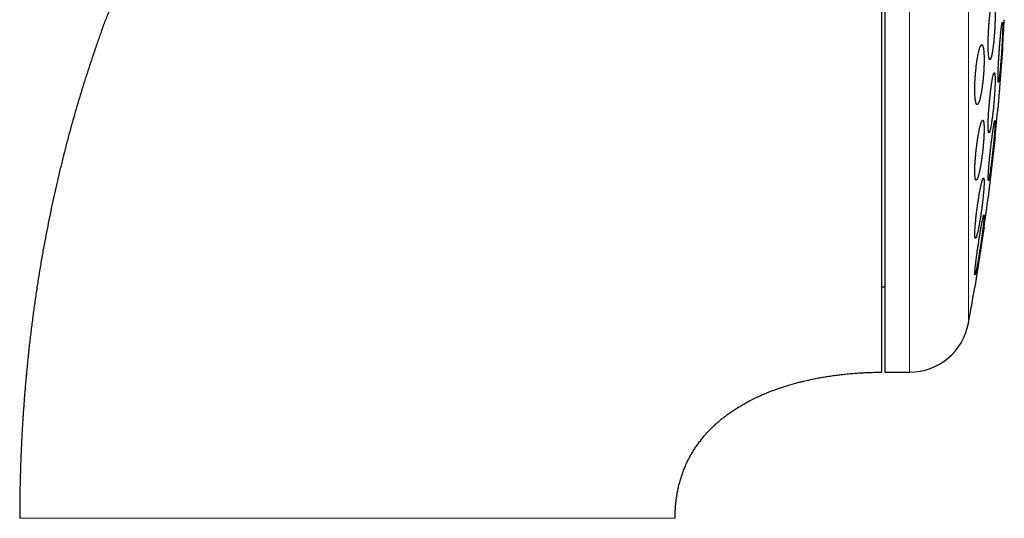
# Model space of a CAD drawing. Header units: millimetres. Extents: x 8 to 303, y 12 to 424.
# Tile 74 of 78: x 267 to 300, y 387 to 404. Entities that reach past the tile are written whole.
import ezdxf

# ---------------------------------------------------------------- set-up
doc = ezdxf.new("R2010")
doc.units = ezdxf.units.MM

msp = doc.modelspace()

# ---------------------------------------------------------------- linework, layer by layer
at = {"color": 7, "linetype": 'Continuous', "lineweight": 30}
for p, q in [((295.941, 424.075), (295.941, 392.075)), ((295.841, 394.925), (295.941, 394.925)), ((295.941, 392.075), (296.767, 392.075))]:
    msp.add_line(p, q, dxfattribs=at)
at = {"color": 252, "linetype": 'Continuous', "lineweight": 0}
for p, q in [((296.767, 392.075), (296.767, 424.075)), ((298.734, 393.714), (298.734, 422.436))]:
    msp.add_line(p, q, dxfattribs=at)
at = {"color": 7, "linetype": 'Continuous', "lineweight": 30}
for centre, radius, start, end in [((220.477, 408.075), 79.564, 356.27884, 356.93802), ((220.477, 408.075), 79.564, 354.11072, 354.8347), ((220.477, 408.075), 79.564, 351.9341, 352.66127), ((220.477, 408.075), 79.564, 349.60133, 350.47716), ((296.767, 394.075), 2, 270, 349.6013)]:
    msp.add_arc(centre, radius, start, end, dxfattribs=at)
for points, knots in [([(295.841, 424.075), (295.731, 424.074), (295.514, 424.073), (295.189, 424.067), (294.868, 424.057), (294.55, 424.044), (294.238, 424.026), (293.931, 424.005), (293.629, 423.981), (293.331, 423.954), (293.017, 423.922), (292.689, 423.883), (292.347, 423.839), (292.009, 423.79), (291.676, 423.737), (291.348, 423.68), (291.024, 423.62), (290.705, 423.556), (290.39, 423.488), (290.079, 423.418), (289.773, 423.344), (289.471, 423.267), (289.179, 423.188), (288.897, 423.108), (288.625, 423.028), (288.356, 422.945), (288.091, 422.86), (287.816, 422.769), (287.531, 422.67), (287.238, 422.565), (286.95, 422.456), (286.667, 422.346), (286.388, 422.233), (286.114, 422.118), (285.836, 421.998), (285.554, 421.872), (285.269, 421.74), (284.989, 421.605), (284.714, 421.47), (284.445, 421.333), (284.181, 421.194), (283.922, 421.054), (283.669, 420.914), (283.421, 420.772), (283.179, 420.63), (282.943, 420.489), (282.714, 420.348), (282.489, 420.206), (282.254, 420.055), (282.009, 419.894), (281.756, 419.722), (281.509, 419.551), (281.269, 419.38), (281.035, 419.21), (280.812, 419.044), (280.598, 418.882), (280.395, 418.724), (280.196, 418.567), (280.004, 418.411), (279.816, 418.257), (279.633, 418.105), (279.456, 417.954), (279.283, 417.804), (279.115, 417.657), (278.953, 417.513), (278.797, 417.371), (278.647, 417.232), (278.5, 417.096), (278.358, 416.961), (278.219, 416.828), (278.084, 416.696), (277.953, 416.567), (277.827, 416.441), (277.705, 416.318), (277.586, 416.197), (277.467, 416.074), (277.346, 415.948), (277.215, 415.809), (277.074, 415.658), (276.922, 415.493), (276.767, 415.322), (276.61, 415.145), (276.45, 414.963), (276.292, 414.78), (276.137, 414.598), (275.986, 414.417), (275.832, 414.231), (275.677, 414.039), (275.519, 413.842), (275.364, 413.644), (275.209, 413.444), (275.057, 413.244), (274.903, 413.038), (274.748, 412.828), (274.592, 412.612), (274.435, 412.391), (274.277, 412.165), (274.118, 411.933), (273.958, 411.696), (273.798, 411.455), (273.639, 411.21), (273.48, 410.961), (273.321, 410.707), (273.16, 410.446), (272.998, 410.177), (272.835, 409.9), (272.672, 409.618), (272.509, 409.33), (272.347, 409.037), (272.186, 408.741), (272.026, 408.439), (271.867, 408.132), (271.707, 407.817), (271.546, 407.493), (271.385, 407.16), (271.225, 406.821), (271.066, 406.475), (270.909, 406.123), (270.752, 405.764), (270.601, 405.409), (270.457, 405.06), (270.318, 404.716), (270.181, 404.367), (270.046, 404.012), (269.911, 403.651), (269.779, 403.284), (269.652, 402.921), (269.531, 402.564), (269.414, 402.212), (269.299, 401.855), (269.187, 401.493), (269.076, 401.126), (268.967, 400.754), (268.86, 400.376), (268.755, 399.993), (268.653, 399.606), (268.553, 399.212), (268.455, 398.814), (268.362, 398.418), (268.273, 398.025), (268.188, 397.635), (268.106, 397.241), (268.026, 396.841), (267.947, 396.429), (267.87, 396.003), (267.795, 395.564), (267.723, 395.119), (267.654, 394.669), (267.589, 394.214), (267.529, 393.762), (267.473, 393.314), (267.422, 392.87), (267.374, 392.421), (267.331, 391.968), (267.29, 391.509), (267.254, 391.046), (267.222, 390.578), (267.193, 390.105), (267.169, 389.628), (267.149, 389.148), (267.133, 388.667), (267.122, 388.184), (267.115, 387.697), (267.114, 387.37), (267.114, 387.206)], [0, 0, 0, 0, 0.006311, 0.012555, 0.018731, 0.024842, 0.030889, 0.036767, 0.042584, 0.048343, 0.054044, 0.060758, 0.067392, 0.073949, 0.08043, 0.086836, 0.09317, 0.099431, 0.105622, 0.111744, 0.117797, 0.123782, 0.129702, 0.135224, 0.140688, 0.146096, 0.151448, 0.156744, 0.162805, 0.168794, 0.174711, 0.180559, 0.186336, 0.192045, 0.197686, 0.203813, 0.209859, 0.215825, 0.221711, 0.227518, 0.233247, 0.238899, 0.244472, 0.249969, 0.255389, 0.260638, 0.265813, 0.270915, 0.275945, 0.28193, 0.28781, 0.293583, 0.29925, 0.304811, 0.310267, 0.315314, 0.320266, 0.325125, 0.329889, 0.334559, 0.339134, 0.343615, 0.348001, 0.352291, 0.356487, 0.360515, 0.36445, 0.368293, 0.372043, 0.375766, 0.379393, 0.382922, 0.386355, 0.38969, 0.3929, 0.396175, 0.399532, 0.402969, 0.407168, 0.411483, 0.415915, 0.420464, 0.425132, 0.429918, 0.434362, 0.438905, 0.443547, 0.448289, 0.453131, 0.458074, 0.462828, 0.467672, 0.472607, 0.477634, 0.482753, 0.487965, 0.49327, 0.498669, 0.504163, 0.509752, 0.515334, 0.52101, 0.526779, 0.532643, 0.53871, 0.544877, 0.551144, 0.557511, 0.563979, 0.570431, 0.576983, 0.583634, 0.590386, 0.59738, 0.60448, 0.611687, 0.619002, 0.626426, 0.63396, 0.641604, 0.648634, 0.655757, 0.662972, 0.670281, 0.677684, 0.685182, 0.692775, 0.69982, 0.706946, 0.714154, 0.721445, 0.728819, 0.736276, 0.743817, 0.751442, 0.759153, 0.766949, 0.774832, 0.782801, 0.790395, 0.798066, 0.805817, 0.813646, 0.821555, 0.83003, 0.838596, 0.847253, 0.856002, 0.864843, 0.873777, 0.882286, 0.890878, 0.899555, 0.908316, 0.917162, 0.926094, 0.935111, 0.944216, 0.953407, 0.962687, 0.971886, 0.981171, 0.990542, 1, 1, 1, 1]), ([(295.841, 392.078), (295.841, 392.082), (295.841, 392.091), (295.841, 392.121), (295.841, 392.163), (295.841, 392.219), (295.841, 392.288), (295.841, 392.371), (295.841, 392.467), (295.841, 392.576), (295.841, 392.698), (295.841, 392.833), (295.841, 392.981), (295.841, 393.141), (295.841, 393.314), (295.841, 393.499), (295.841, 393.697), (295.841, 393.907), (295.841, 394.129), (295.841, 394.362), (295.841, 394.607), (295.841, 394.863), (295.841, 395.129), (295.841, 395.407), (295.841, 395.696), (295.841, 395.996), (295.841, 396.306), (295.841, 396.626), (295.841, 396.954), (295.841, 397.292), (295.841, 397.638), (295.841, 397.994), (295.841, 398.359), (295.841, 398.732), (295.841, 399.114), (295.841, 399.502), (295.841, 399.897), (295.841, 400.298), (295.841, 400.706), (295.841, 401.121), (295.841, 401.541), (295.841, 401.969), (295.841, 402.401), (295.841, 402.837), (295.841, 403.277), (295.841, 403.721), (295.841, 404.168), (295.841, 404.619), (295.841, 405.074), (295.841, 405.532), (295.841, 405.992), (295.841, 406.453), (295.841, 406.915), (295.841, 407.377), (295.841, 407.84), (295.841, 408.303), (295.841, 408.767), (295.841, 409.231), (295.841, 409.694), (295.841, 410.156), (295.841, 410.614), (295.841, 411.07), (295.841, 411.524), (295.841, 411.975), (295.841, 412.424), (295.841, 412.72), (295.841, 412.868)], [0, 0, 0, 0, 0.015673, 0.031306, 0.046912, 0.062505, 0.078096, 0.093701, 0.109331, 0.125, 0.140675, 0.15631, 0.171917, 0.187509, 0.203101, 0.218704, 0.234333, 0.25, 0.265675, 0.28131, 0.296917, 0.312509, 0.328101, 0.343704, 0.359333, 0.375, 0.390675, 0.40631, 0.421917, 0.437509, 0.453101, 0.468704, 0.484333, 0.5, 0.515675, 0.53131, 0.546917, 0.562509, 0.578101, 0.593704, 0.609333, 0.625, 0.640675, 0.65631, 0.671917, 0.687509, 0.703101, 0.718704, 0.734333, 0.75, 0.765675, 0.78131, 0.796917, 0.812509, 0.828101, 0.843704, 0.859333, 0.875, 0.890673, 0.906306, 0.921912, 0.937505, 0.953096, 0.968701, 0.984331, 1, 1, 1, 1]), ([(299.563, 404.493), (299.561, 404.492), (299.556, 404.491), (299.549, 404.484), (299.542, 404.473), (299.534, 404.457), (299.526, 404.437), (299.519, 404.412), (299.511, 404.383), (299.503, 404.35), (299.495, 404.313), (299.487, 404.272), (299.479, 404.228), (299.472, 404.18), (299.464, 404.129), (299.457, 404.075), (299.45, 404.018), (299.443, 403.959), (299.437, 403.898), (299.43, 403.835), (299.425, 403.77), (299.419, 403.704), (299.414, 403.638), (299.409, 403.57), (299.405, 403.502), (299.401, 403.435), (299.398, 403.367), (299.395, 403.301), (299.393, 403.235), (299.391, 403.17), (299.39, 403.107), (299.389, 403.046), (299.389, 402.987), (299.389, 402.93), (299.39, 402.876), (299.391, 402.824), (299.393, 402.776), (299.396, 402.731), (299.399, 402.689), (299.402, 402.651), (299.406, 402.617), (299.41, 402.586), (299.415, 402.56), (299.42, 402.538), (299.425, 402.52), (299.431, 402.506), (299.437, 402.497), (299.444, 402.493), (299.45, 402.493), (299.457, 402.497), (299.465, 402.506), (299.472, 402.519), (299.48, 402.537), (299.487, 402.56), (299.495, 402.586), (299.503, 402.617), (299.511, 402.652), (299.519, 402.69), (299.526, 402.733), (299.534, 402.779), (299.542, 402.828), (299.549, 402.88), (299.556, 402.935), (299.563, 402.993), (299.57, 403.053), (299.576, 403.115), (299.582, 403.179), (299.588, 403.244), (299.593, 403.31), (299.598, 403.378), (299.603, 403.445), (299.607, 403.513), (299.61, 403.581), (299.613, 403.648), (299.616, 403.714), (299.618, 403.779), (299.619, 403.843), (299.62, 403.906), (299.621, 403.966), (299.621, 404.024), (299.62, 404.08), (299.619, 404.133), (299.618, 404.183), (299.616, 404.23), (299.613, 404.273), (299.61, 404.314), (299.607, 404.35), (299.603, 404.383), (299.598, 404.411), (299.593, 404.436), (299.588, 404.456), (299.582, 404.472), (299.576, 404.484), (299.57, 404.491), (299.565, 404.492), (299.563, 404.493)], [0, 0, 0, 0, 0.010803, 0.021643, 0.032496, 0.043336, 0.054139, 0.064941, 0.07578, 0.086631, 0.09747, 0.108272, 0.119093, 0.12995, 0.140821, 0.151678, 0.162499, 0.173299, 0.184137, 0.194988, 0.205826, 0.216626, 0.227369, 0.238149, 0.248941, 0.25972, 0.270463, 0.281135, 0.291844, 0.302565, 0.313274, 0.323946, 0.334566, 0.345223, 0.355893, 0.36655, 0.37717, 0.387781, 0.398427, 0.409086, 0.419733, 0.430344, 0.440989, 0.451671, 0.462365, 0.473046, 0.483692, 0.494403, 0.505149, 0.515909, 0.526655, 0.537366, 0.548144, 0.558958, 0.569784, 0.580598, 0.591376, 0.602193, 0.613047, 0.623914, 0.634768, 0.645585, 0.656397, 0.667246, 0.678107, 0.688956, 0.699767, 0.71053, 0.721331, 0.732144, 0.742944, 0.753707, 0.7644, 0.77513, 0.785873, 0.796603, 0.807296, 0.817929, 0.828599, 0.839281, 0.84995, 0.860584, 0.871193, 0.881838, 0.892495, 0.90314, 0.913749, 0.92438, 0.935047, 0.945725, 0.956392, 0.967023, 0.978011, 0.989012, 1, 1, 1, 1]), ([(299.863, 403.737), (299.862, 403.736), (299.86, 403.735), (299.857, 403.728), (299.854, 403.717), (299.85, 403.701), (299.846, 403.681), (299.842, 403.657), (299.838, 403.628), (299.833, 403.595), (299.829, 403.559), (299.824, 403.518), (299.819, 403.474), (299.814, 403.427), (299.809, 403.376), (299.803, 403.323), (299.798, 403.267), (299.793, 403.209), (299.788, 403.148), (299.783, 403.085), (299.777, 403.021), (299.772, 402.955), (299.767, 402.889), (299.762, 402.822), (299.758, 402.754), (299.753, 402.686), (299.749, 402.619), (299.745, 402.552), (299.741, 402.486), (299.737, 402.421), (299.734, 402.357), (299.731, 402.296), (299.728, 402.236), (299.726, 402.179), (299.723, 402.124), (299.722, 402.072), (299.72, 402.023), (299.719, 401.977), (299.718, 401.935), (299.718, 401.897), (299.718, 401.862), (299.718, 401.831), (299.719, 401.805), (299.72, 401.782), (299.721, 401.764), (299.722, 401.751), (299.724, 401.741), (299.727, 401.737), (299.729, 401.737), (299.732, 401.741), (299.735, 401.75), (299.739, 401.763), (299.743, 401.781), (299.747, 401.803), (299.751, 401.829), (299.755, 401.86), (299.76, 401.894), (299.764, 401.932), (299.769, 401.974), (299.774, 402.02), (299.779, 402.068), (299.785, 402.12), (299.79, 402.175), (299.795, 402.232), (299.8, 402.291), (299.806, 402.353), (299.811, 402.416), (299.816, 402.481), (299.821, 402.547), (299.826, 402.614), (299.831, 402.682), (299.835, 402.749), (299.84, 402.817), (299.844, 402.884), (299.848, 402.951), (299.852, 403.016), (299.855, 403.081), (299.858, 403.143), (299.861, 403.204), (299.864, 403.263), (299.866, 403.319), (299.868, 403.373), (299.87, 403.423), (299.871, 403.471), (299.872, 403.515), (299.873, 403.556), (299.873, 403.593), (299.873, 403.625), (299.873, 403.654), (299.872, 403.679), (299.871, 403.7), (299.869, 403.716), (299.868, 403.728), (299.865, 403.735), (299.864, 403.736), (299.863, 403.737)], [0, 0, 0, 0, 0.010714, 0.021465, 0.032228, 0.042979, 0.053693, 0.064406, 0.075156, 0.085918, 0.096667, 0.10738, 0.118116, 0.128888, 0.139673, 0.150445, 0.161181, 0.171939, 0.182734, 0.193541, 0.204335, 0.215093, 0.225854, 0.236651, 0.247461, 0.258259, 0.26902, 0.279763, 0.290543, 0.301336, 0.312116, 0.322859, 0.333573, 0.344322, 0.355085, 0.365835, 0.376548, 0.387231, 0.397951, 0.408684, 0.419404, 0.430087, 0.440755, 0.451458, 0.462175, 0.472879, 0.483546, 0.494218, 0.504926, 0.515647, 0.526356, 0.537028, 0.547723, 0.558454, 0.569198, 0.579929, 0.590624, 0.601351, 0.612114, 0.622889, 0.633652, 0.644379, 0.655132, 0.665921, 0.676723, 0.687512, 0.698265, 0.709027, 0.719826, 0.730638, 0.741437, 0.752199, 0.762949, 0.773737, 0.784537, 0.795324, 0.806075, 0.816798, 0.827558, 0.83833, 0.84909, 0.859813, 0.870505, 0.881233, 0.891974, 0.902702, 0.913394, 0.924064, 0.934771, 0.945491, 0.956198, 0.966868, 0.977908, 0.988961, 1, 1, 1, 1]), ([(299.177, 402.993), (299.174, 402.992), (299.167, 402.991), (299.158, 402.984), (299.148, 402.973), (299.138, 402.957), (299.127, 402.936), (299.117, 402.911), (299.106, 402.882), (299.096, 402.848), (299.085, 402.811), (299.075, 402.77), (299.065, 402.725), (299.054, 402.677), (299.044, 402.626), (299.035, 402.571), (299.025, 402.514), (299.016, 402.455), (299.007, 402.393), (298.999, 402.329), (298.991, 402.264), (298.984, 402.198), (298.977, 402.131), (298.971, 402.063), (298.965, 401.995), (298.96, 401.927), (298.956, 401.86), (298.952, 401.793), (298.949, 401.728), (298.947, 401.663), (298.945, 401.6), (298.944, 401.539), (298.944, 401.481), (298.945, 401.425), (298.946, 401.371), (298.948, 401.32), (298.95, 401.272), (298.954, 401.227), (298.957, 401.186), (298.962, 401.149), (298.967, 401.115), (298.973, 401.085), (298.979, 401.059), (298.986, 401.037), (298.993, 401.019), (299.001, 401.006), (299.009, 400.997), (299.017, 400.993), (299.026, 400.993), (299.036, 400.997), (299.045, 401.006), (299.055, 401.02), (299.065, 401.038), (299.076, 401.06), (299.086, 401.087), (299.097, 401.118), (299.107, 401.153), (299.118, 401.192), (299.128, 401.235), (299.138, 401.281), (299.149, 401.331), (299.158, 401.383), (299.168, 401.439), (299.177, 401.497), (299.186, 401.558), (299.195, 401.621), (299.203, 401.685), (299.211, 401.75), (299.218, 401.817), (299.224, 401.885), (299.23, 401.953), (299.235, 402.02), (299.24, 402.088), (299.244, 402.155), (299.247, 402.221), (299.25, 402.287), (299.252, 402.35), (299.253, 402.412), (299.254, 402.472), (299.254, 402.53), (299.253, 402.585), (299.252, 402.638), (299.249, 402.687), (299.247, 402.734), (299.243, 402.777), (299.239, 402.817), (299.234, 402.853), (299.229, 402.885), (299.223, 402.913), (299.217, 402.937), (299.21, 402.957), (299.202, 402.973), (299.194, 402.984), (299.186, 402.991), (299.18, 402.992), (299.177, 402.993)], [0, 0, 0, 0, 0.010872, 0.021781, 0.032702, 0.043612, 0.054484, 0.065353, 0.07626, 0.08718, 0.098086, 0.108956, 0.119859, 0.1308, 0.141753, 0.152694, 0.163597, 0.174464, 0.185369, 0.196287, 0.207191, 0.218058, 0.228821, 0.239621, 0.250434, 0.261234, 0.271997, 0.282634, 0.293309, 0.303995, 0.31467, 0.325307, 0.335854, 0.346438, 0.357034, 0.367618, 0.378166, 0.388697, 0.399264, 0.409843, 0.420411, 0.430942, 0.441537, 0.452166, 0.462809, 0.473439, 0.484034, 0.494743, 0.505488, 0.516245, 0.526991, 0.537701, 0.548528, 0.559392, 0.570268, 0.581132, 0.59196, 0.602857, 0.613792, 0.624739, 0.635673, 0.64657, 0.657457, 0.668382, 0.679319, 0.690243, 0.701129, 0.711928, 0.722765, 0.733615, 0.744452, 0.75525, 0.765925, 0.776637, 0.787362, 0.798073, 0.808748, 0.819317, 0.829923, 0.840541, 0.851147, 0.861716, 0.872245, 0.882809, 0.893385, 0.90395, 0.914479, 0.925046, 0.93565, 0.946265, 0.956869, 0.967437, 0.978287, 0.98915, 1, 1, 1, 1]), ([(299.873, 402.911), (299.873, 402.91), (299.873, 402.909), (299.872, 402.9), (299.872, 402.89), (299.871, 402.88), (299.87, 402.868), (299.869, 402.851), (299.867, 402.825), (299.864, 402.794), (299.862, 402.766), (299.86, 402.743), (299.858, 402.719), (299.856, 402.685), (299.852, 402.639), (299.848, 402.59), (299.845, 402.547), (299.842, 402.514), (299.84, 402.479), (299.836, 402.432), (299.832, 402.384), (299.828, 402.334), (299.825, 402.295), (299.822, 402.256), (299.819, 402.216), (299.816, 402.175), (299.812, 402.12), (299.807, 402.065), (299.803, 402.01), (299.8, 401.968), (299.797, 401.926), (299.793, 401.883), (299.79, 401.84), (299.786, 401.784), (299.78, 401.715), (299.775, 401.647), (299.771, 401.593), (299.768, 401.553), (299.765, 401.513), (299.761, 401.462), (299.757, 401.412), (299.753, 401.365), (299.75, 401.33), (299.748, 401.296), (299.745, 401.263), (299.743, 401.231), (299.739, 401.19), (299.737, 401.153), (299.734, 401.118), (299.732, 401.093), (299.73, 401.069), (299.728, 401.047), (299.727, 401.026), (299.725, 401.001), (299.723, 400.979), (299.722, 400.961), (299.721, 400.948), (299.72, 400.938), (299.719, 400.929), (299.719, 400.921), (299.718, 400.915), (299.718, 400.91), (299.718, 400.911), (299.718, 400.912)], [0, 0, 0, 0, 0.026268, 0.052719, 0.066224, 0.079752, 0.093356, 0.106984, 0.133253, 0.159895, 0.173314, 0.186733, 0.200335, 0.213962, 0.240266, 0.266945, 0.280382, 0.293819, 0.307438, 0.321082, 0.347462, 0.360842, 0.374222, 0.387697, 0.401173, 0.414831, 0.428514, 0.454964, 0.46838, 0.481795, 0.495307, 0.508819, 0.522514, 0.536235, 0.562718, 0.589386, 0.603, 0.61664, 0.630355, 0.644095, 0.670561, 0.683987, 0.697413, 0.710935, 0.724457, 0.738165, 0.751898, 0.778303, 0.791698, 0.805094, 0.818585, 0.832076, 0.845753, 0.859455, 0.885783, 0.899139, 0.912494, 0.925946, 0.939397, 0.953033, 0.966695, 0.992962, 1, 1, 1, 1]), ([(299.594, 402.055), (299.592, 402.054), (299.589, 402.053), (299.583, 402.046), (299.577, 402.035), (299.571, 402.019), (299.564, 401.999), (299.557, 401.974), (299.55, 401.945), (299.543, 401.913), (299.535, 401.876), (299.528, 401.836), (299.52, 401.791), (299.512, 401.744), (299.504, 401.693), (299.497, 401.639), (299.489, 401.583), (299.481, 401.524), (299.473, 401.463), (299.466, 401.4), (299.458, 401.336), (299.451, 401.27), (299.444, 401.203), (299.438, 401.135), (299.432, 401.067), (299.426, 400.999), (299.42, 400.932), (299.415, 400.865), (299.41, 400.799), (299.406, 400.734), (299.402, 400.67), (299.399, 400.609), (299.396, 400.549), (299.393, 400.492), (299.392, 400.438), (299.39, 400.386), (299.389, 400.337), (299.389, 400.292), (299.389, 400.251), (299.39, 400.212), (299.391, 400.178), (299.393, 400.148), (299.395, 400.121), (299.398, 400.099), (299.401, 400.082), (299.405, 400.068), (299.409, 400.059), (299.414, 400.055), (299.419, 400.055), (299.424, 400.059), (299.43, 400.068), (299.436, 400.081), (299.442, 400.099), (299.449, 400.121), (299.456, 400.148), (299.463, 400.178), (299.471, 400.213), (299.478, 400.251), (299.486, 400.293), (299.494, 400.339), (299.501, 400.388), (299.509, 400.44), (299.517, 400.495), (299.525, 400.552), (299.533, 400.612), (299.54, 400.674), (299.548, 400.738), (299.555, 400.803), (299.562, 400.869), (299.569, 400.936), (299.575, 401.004), (299.581, 401.072), (299.587, 401.14), (299.592, 401.207), (299.597, 401.274), (299.602, 401.34), (299.606, 401.404), (299.61, 401.467), (299.613, 401.527), (299.615, 401.586), (299.618, 401.642), (299.619, 401.695), (299.62, 401.745), (299.621, 401.792), (299.621, 401.836), (299.621, 401.876), (299.62, 401.913), (299.618, 401.945), (299.616, 401.974), (299.614, 401.998), (299.611, 402.019), (299.607, 402.035), (299.603, 402.046), (299.599, 402.053), (299.596, 402.054), (299.594, 402.055)], [0, 0, 0, 0, 0.010749, 0.021534, 0.032333, 0.043119, 0.053868, 0.064615, 0.075398, 0.086193, 0.096976, 0.107723, 0.118515, 0.129343, 0.140184, 0.151013, 0.161804, 0.172625, 0.183482, 0.194352, 0.20521, 0.21603, 0.226832, 0.237672, 0.248524, 0.259364, 0.270166, 0.280911, 0.291693, 0.302488, 0.31327, 0.324015, 0.33469, 0.345401, 0.356125, 0.366836, 0.377511, 0.388133, 0.398791, 0.409462, 0.42012, 0.430742, 0.441352, 0.451998, 0.462656, 0.473303, 0.483913, 0.494556, 0.505236, 0.515928, 0.526607, 0.537251, 0.547959, 0.558703, 0.569459, 0.580204, 0.590912, 0.601687, 0.612499, 0.623323, 0.634135, 0.644911, 0.655727, 0.66658, 0.677446, 0.6883, 0.699116, 0.709929, 0.720779, 0.731641, 0.742491, 0.753304, 0.764069, 0.774872, 0.785687, 0.79649, 0.807255, 0.817951, 0.828684, 0.839429, 0.850162, 0.860857, 0.871492, 0.882164, 0.892848, 0.903519, 0.914154, 0.924763, 0.935408, 0.946066, 0.956711, 0.96732, 0.978209, 0.989111, 1, 1, 1, 1]), ([(299.209, 400.474), (299.206, 400.473), (299.201, 400.472), (299.193, 400.465), (299.184, 400.454), (299.175, 400.438), (299.166, 400.417), (299.156, 400.392), (299.147, 400.363), (299.136, 400.33), (299.126, 400.294), (299.116, 400.253), (299.105, 400.209), (299.095, 400.161), (299.084, 400.109), (299.074, 400.055), (299.063, 399.999), (299.053, 399.939), (299.043, 399.878), (299.034, 399.814), (299.024, 399.749), (299.015, 399.683), (299.006, 399.616), (298.998, 399.548), (298.99, 399.479), (298.983, 399.411), (298.976, 399.343), (298.97, 399.276), (298.965, 399.21), (298.96, 399.145), (298.956, 399.082), (298.952, 399.021), (298.949, 398.962), (298.947, 398.905), (298.945, 398.851), (298.944, 398.8), (298.944, 398.752), (298.945, 398.707), (298.946, 398.666), (298.948, 398.628), (298.951, 398.594), (298.954, 398.564), (298.958, 398.539), (298.962, 398.517), (298.968, 398.5), (298.973, 398.486), (298.979, 398.478), (298.986, 398.473), (298.994, 398.474), (299.001, 398.478), (299.01, 398.487), (299.018, 398.501), (299.027, 398.518), (299.037, 398.541), (299.047, 398.567), (299.056, 398.598), (299.067, 398.632), (299.077, 398.671), (299.087, 398.714), (299.098, 398.76), (299.108, 398.809), (299.119, 398.861), (299.129, 398.916), (299.14, 398.974), (299.15, 399.035), (299.16, 399.097), (299.169, 399.161), (299.178, 399.227), (299.187, 399.294), (299.196, 399.362), (299.204, 399.43), (299.211, 399.498), (299.218, 399.566), (299.225, 399.633), (299.231, 399.7), (299.236, 399.766), (299.24, 399.83), (299.244, 399.893), (299.248, 399.953), (299.25, 400.011), (299.252, 400.067), (299.253, 400.119), (299.254, 400.169), (299.254, 400.216), (299.253, 400.259), (299.251, 400.299), (299.249, 400.335), (299.246, 400.367), (299.243, 400.395), (299.239, 400.419), (299.234, 400.438), (299.228, 400.454), (299.222, 400.465), (299.216, 400.472), (299.211, 400.473), (299.209, 400.474)], [0, 0, 0, 0, 0.010804, 0.021645, 0.032499, 0.043341, 0.054146, 0.064947, 0.075784, 0.086633, 0.097471, 0.108272, 0.119144, 0.130054, 0.140976, 0.151885, 0.162758, 0.17366, 0.1846, 0.195553, 0.206493, 0.217395, 0.228244, 0.23913, 0.25003, 0.260916, 0.271764, 0.282499, 0.293271, 0.304056, 0.314828, 0.325563, 0.336175, 0.346825, 0.357487, 0.368136, 0.378749, 0.389286, 0.399859, 0.410444, 0.421017, 0.431554, 0.442093, 0.452667, 0.463254, 0.473829, 0.484368, 0.494985, 0.505637, 0.516302, 0.526955, 0.537572, 0.548309, 0.559082, 0.569867, 0.580641, 0.591378, 0.602227, 0.613112, 0.62401, 0.634895, 0.645744, 0.656646, 0.667586, 0.678538, 0.689478, 0.70038, 0.711253, 0.722164, 0.733088, 0.743998, 0.75487, 0.765644, 0.776454, 0.787278, 0.798088, 0.808861, 0.819508, 0.830193, 0.840891, 0.851576, 0.862223, 0.872777, 0.883367, 0.893969, 0.904559, 0.915113, 0.925643, 0.936209, 0.946787, 0.957354, 0.967884, 0.978585, 0.989299, 1, 1, 1, 1]), ([(299.614, 400.464), (299.613, 400.463), (299.611, 400.462), (299.608, 400.455), (299.604, 400.444), (299.6, 400.428), (299.595, 400.408), (299.59, 400.384), (299.584, 400.355), (299.578, 400.323), (299.572, 400.286), (299.566, 400.246), (299.559, 400.202), (299.552, 400.155), (299.545, 400.105), (299.537, 400.052), (299.529, 399.996), (299.522, 399.937), (299.514, 399.877), (299.506, 399.814), (299.498, 399.75), (299.49, 399.684), (299.483, 399.618), (299.475, 399.55), (299.467, 399.482), (299.46, 399.414), (299.453, 399.346), (299.446, 399.279), (299.439, 399.213), (299.433, 399.148), (299.427, 399.084), (299.421, 399.022), (299.416, 398.962), (299.411, 398.905), (299.407, 398.85), (299.403, 398.797), (299.399, 398.748), (299.396, 398.703), (299.394, 398.661), (299.392, 398.622), (299.39, 398.588), (299.389, 398.557), (299.389, 398.531), (299.389, 398.509), (299.39, 398.491), (299.391, 398.477), (299.393, 398.468), (299.395, 398.463), (299.397, 398.463), (299.4, 398.468), (299.404, 398.477), (299.408, 398.49), (299.413, 398.508), (299.418, 398.53), (299.423, 398.556), (299.429, 398.586), (299.435, 398.62), (299.441, 398.658), (299.448, 398.7), (299.454, 398.745), (299.462, 398.794), (299.469, 398.845), (299.476, 398.9), (299.484, 398.957), (299.492, 399.016), (299.5, 399.078), (299.508, 399.141), (299.515, 399.206), (299.523, 399.272), (299.531, 399.339), (299.539, 399.407), (299.546, 399.475), (299.553, 399.543), (299.56, 399.61), (299.567, 399.677), (299.574, 399.743), (299.58, 399.808), (299.586, 399.871), (299.591, 399.932), (299.596, 399.991), (299.601, 400.047), (299.605, 400.101), (299.609, 400.152), (299.612, 400.199), (299.615, 400.243), (299.617, 400.284), (299.619, 400.321), (299.62, 400.353), (299.621, 400.382), (299.621, 400.407), (299.621, 400.427), (299.62, 400.443), (299.618, 400.455), (299.617, 400.462), (299.615, 400.463), (299.614, 400.464)], [0, 0, 0, 0, 0.010679, 0.021394, 0.032123, 0.042838, 0.053517, 0.064194, 0.074907, 0.085632, 0.096345, 0.107022, 0.117748, 0.128511, 0.139286, 0.150049, 0.160776, 0.171565, 0.182392, 0.19323, 0.204056, 0.214846, 0.225666, 0.236523, 0.247393, 0.25825, 0.26907, 0.279874, 0.290716, 0.30157, 0.312411, 0.323215, 0.333963, 0.344748, 0.355546, 0.366332, 0.37708, 0.387757, 0.398472, 0.409199, 0.419913, 0.43059, 0.441214, 0.451874, 0.462546, 0.473206, 0.483829, 0.494439, 0.505085, 0.515742, 0.526388, 0.536998, 0.547639, 0.558316, 0.569006, 0.579683, 0.590325, 0.601029, 0.61177, 0.622523, 0.633264, 0.643969, 0.654742, 0.665551, 0.676373, 0.687182, 0.697955, 0.70877, 0.719623, 0.730488, 0.74134, 0.752155, 0.762969, 0.773821, 0.784684, 0.795535, 0.806349, 0.817117, 0.827923, 0.838741, 0.849546, 0.860314, 0.871013, 0.881749, 0.892498, 0.903234, 0.913933, 0.92457, 0.935243, 0.945929, 0.956603, 0.96724, 0.978156, 0.989084, 1, 1, 1, 1]), ([(299.621, 399.911), (299.621, 399.91), (299.621, 399.909), (299.62, 399.9), (299.619, 399.89), (299.617, 399.88), (299.616, 399.869), (299.614, 399.851), (299.611, 399.826), (299.608, 399.795), (299.604, 399.767), (299.602, 399.744), (299.599, 399.72), (299.595, 399.686), (299.59, 399.641), (299.584, 399.591), (299.579, 399.549), (299.575, 399.516), (299.571, 399.482), (299.566, 399.435), (299.559, 399.375), (299.552, 399.311), (299.545, 399.259), (299.541, 399.219), (299.536, 399.178), (299.53, 399.124), (299.523, 399.069), (299.517, 399.013), (299.512, 398.971), (299.507, 398.929), (299.502, 398.886), (299.497, 398.843), (299.491, 398.787), (299.484, 398.731), (299.478, 398.677), (299.473, 398.636), (299.468, 398.595), (299.464, 398.555), (299.459, 398.515), (299.453, 398.463), (299.447, 398.413), (299.442, 398.366), (299.438, 398.331), (299.434, 398.297), (299.43, 398.263), (299.426, 398.231), (299.422, 398.191), (299.417, 398.153), (299.413, 398.118), (299.41, 398.093), (299.407, 398.069), (299.405, 398.047), (299.402, 398.026), (299.399, 398.001), (299.397, 397.979), (299.395, 397.96), (299.393, 397.948), (299.392, 397.937), (299.391, 397.929), (299.39, 397.921), (299.389, 397.915), (299.389, 397.91), (299.389, 397.911), (299.389, 397.912)], [0, 0, 0, 0, 0.0261484, 0.052479, 0.0659221, 0.0793897, 0.0929317, 0.1064987, 0.132647, 0.1591669, 0.172524, 0.1858811, 0.1994193, 0.2129822, 0.2392106, 0.2658094, 0.2792056, 0.2926018, 0.3061784, 0.3197795, 0.3461734, 0.3729401, 0.3864208, 0.3999016, 0.4135641, 0.4272513, 0.4538002, 0.467266, 0.4807317, 0.4942931, 0.5078545, 0.5215998, 0.5353704, 0.5619959, 0.5753923, 0.5888122, 0.6025003, 0.6162133, 0.6300023, 0.6438169, 0.6704054, 0.6838939, 0.6973823, 0.7109682, 0.7245541, 0.7383275, 0.7521268, 0.77858, 0.7920005, 0.805421, 0.8189387, 0.8324564, 0.8461613, 0.859892, 0.8861724, 0.8995048, 0.9128372, 0.9262659, 0.9396946, 0.9533087, 0.9669482, 0.9930951, 1, 1, 1, 1]), ([(299.233, 398.541), (299.231, 398.54), (299.228, 398.539), (299.222, 398.532), (299.215, 398.521), (299.208, 398.505), (299.2, 398.485), (299.192, 398.46), (299.183, 398.432), (299.174, 398.399), (299.165, 398.363), (299.156, 398.322), (299.146, 398.278), (299.136, 398.231), (299.125, 398.18), (299.115, 398.127), (299.105, 398.071), (299.094, 398.012), (299.084, 397.951), (299.073, 397.887), (299.063, 397.823), (299.053, 397.757), (299.043, 397.69), (299.033, 397.622), (299.024, 397.553), (299.014, 397.485), (299.006, 397.417), (298.998, 397.349), (298.99, 397.283), (298.983, 397.217), (298.976, 397.153), (298.97, 397.092), (298.964, 397.032), (298.96, 396.975), (298.955, 396.92), (298.952, 396.869), (298.949, 396.82), (298.947, 396.775), (298.945, 396.734), (298.944, 396.696), (298.944, 396.662), (298.945, 396.632), (298.946, 396.606), (298.948, 396.584), (298.951, 396.567), (298.954, 396.553), (298.958, 396.545), (298.963, 396.54), (298.968, 396.541), (298.974, 396.545), (298.98, 396.554), (298.987, 396.567), (298.994, 396.585), (299.002, 396.607), (299.01, 396.633), (299.019, 396.664), (299.028, 396.698), (299.037, 396.736), (299.047, 396.778), (299.057, 396.823), (299.067, 396.872), (299.078, 396.924), (299.088, 396.978), (299.099, 397.036), (299.109, 397.096), (299.12, 397.158), (299.13, 397.222), (299.14, 397.287), (299.15, 397.354), (299.16, 397.422), (299.17, 397.49), (299.179, 397.558), (299.188, 397.626), (299.196, 397.694), (299.204, 397.761), (299.212, 397.828), (299.219, 397.892), (299.225, 397.955), (299.231, 398.016), (299.236, 398.074), (299.241, 398.131), (299.245, 398.184), (299.248, 398.234), (299.25, 398.281), (299.252, 398.325), (299.253, 398.365), (299.254, 398.401), (299.254, 398.433), (299.253, 398.461), (299.251, 398.485), (299.249, 398.505), (299.246, 398.521), (299.242, 398.532), (299.238, 398.539), (299.235, 398.54), (299.233, 398.541)], [0, 0, 0, 0, 0.0107134, 0.0214635, 0.0322264, 0.0429772, 0.053691, 0.0644002, 0.0751452, 0.0859028, 0.0966483, 0.1073579, 0.1181569, 0.1289922, 0.1398399, 0.1506754, 0.1614746, 0.1723604, 0.1832834, 0.1942189, 0.2051418, 0.2160275, 0.2269253, 0.237861, 0.2488092, 0.2597443, 0.2706417, 0.2814697, 0.2923356, 0.3032141, 0.3140794, 0.3249068, 0.3356143, 0.3463592, 0.3571166, 0.3678611, 0.3785682, 0.3891594, 0.3997871, 0.4104272, 0.4210549, 0.431646, 0.4421763, 0.4527425, 0.4633209, 0.4738874, 0.4844179, 0.4949679, 0.5055533, 0.5161509, 0.5267368, 0.5372873, 0.5479278, 0.5586037, 0.569292, 0.5799685, 0.5906095, 0.6013729, 0.6121724, 0.6229842, 0.633784, 0.6445477, 0.655414, 0.6663172, 0.6772329, 0.688136, 0.6990022, 0.7099055, 0.7208464, 0.7317999, 0.7427404, 0.7536433, 0.7644998, 0.7753943, 0.7863012, 0.7971951, 0.808051, 0.8187976, 0.8295817, 0.8403784, 0.851162, 0.8619081, 0.8725316, 0.8831919, 0.8938647, 0.9045248, 0.9151481, 0.92569, 0.936268, 0.9468583, 0.9574365, 0.9679786, 0.9786482, 0.9893303, 1, 1, 1, 1]), ([(299.249, 397.325), (299.248, 397.325), (299.246, 397.324), (299.242, 397.317), (299.238, 397.306), (299.233, 397.29), (299.227, 397.27), (299.221, 397.246), (299.214, 397.218), (299.207, 397.185), (299.2, 397.149), (299.191, 397.11), (299.183, 397.066), (299.174, 397.019), (299.165, 396.969), (299.155, 396.916), (299.145, 396.861), (299.135, 396.802), (299.125, 396.742), (299.115, 396.679), (299.104, 396.615), (299.094, 396.549), (299.083, 396.483), (299.073, 396.415), (299.062, 396.346), (299.052, 396.278), (299.042, 396.21), (299.033, 396.143), (299.023, 396.076), (299.014, 396.01), (299.005, 395.946), (298.997, 395.884), (298.99, 395.824), (298.982, 395.766), (298.976, 395.711), (298.97, 395.658), (298.964, 395.609), (298.959, 395.563), (298.955, 395.521), (298.952, 395.483), (298.949, 395.448), (298.947, 395.418), (298.945, 395.392), (298.944, 395.37), (298.944, 395.352), (298.945, 395.339), (298.946, 395.33), (298.948, 395.325), (298.951, 395.325), (298.954, 395.33), (298.958, 395.339), (298.963, 395.352), (298.968, 395.369), (298.974, 395.391), (298.98, 395.417), (298.987, 395.447), (298.994, 395.481), (299.002, 395.519), (299.011, 395.56), (299.019, 395.605), (299.028, 395.653), (299.038, 395.704), (299.048, 395.759), (299.058, 395.816), (299.068, 395.875), (299.078, 395.936), (299.088, 396), (299.099, 396.064), (299.109, 396.131), (299.12, 396.198), (299.13, 396.266), (299.141, 396.334), (299.151, 396.402), (299.161, 396.47), (299.17, 396.538), (299.179, 396.604), (299.188, 396.669), (299.197, 396.732), (299.205, 396.794), (299.212, 396.853), (299.219, 396.91), (299.225, 396.964), (299.231, 397.015), (299.236, 397.062), (299.241, 397.106), (299.245, 397.147), (299.248, 397.184), (299.25, 397.216), (299.252, 397.245), (299.253, 397.269), (299.254, 397.289), (299.254, 397.305), (299.253, 397.317), (299.251, 397.324), (299.249, 397.325), (299.249, 397.325)], [0, 0, 0, 0, 0.010623, 0.021283, 0.031956, 0.042616, 0.05324, 0.06386, 0.074515, 0.085183, 0.095839, 0.106459, 0.117162, 0.1279, 0.138651, 0.14939, 0.160093, 0.170915, 0.181774, 0.192644, 0.203503, 0.214325, 0.22522, 0.236153, 0.247098, 0.25803, 0.268925, 0.279815, 0.290742, 0.301682, 0.312609, 0.323498, 0.334304, 0.345147, 0.356003, 0.366845, 0.37765, 0.388331, 0.399049, 0.40978, 0.420498, 0.431178, 0.441751, 0.45236, 0.462981, 0.47359, 0.484163, 0.49469, 0.505254, 0.515829, 0.526393, 0.536921, 0.547485, 0.558084, 0.568696, 0.579295, 0.58986, 0.600525, 0.611226, 0.621939, 0.63264, 0.643305, 0.654094, 0.664918, 0.675755, 0.68658, 0.697368, 0.708249, 0.719167, 0.730097, 0.741014, 0.751895, 0.762795, 0.773733, 0.784684, 0.795621, 0.806521, 0.817359, 0.828234, 0.839122, 0.849997, 0.860834, 0.871554, 0.882311, 0.893081, 0.903838, 0.914558, 0.925159, 0.935797, 0.946448, 0.957086, 0.967687, 0.978454, 0.989233, 1, 1, 1, 1]), ([(299.254, 396.911), (299.254, 396.91), (299.254, 396.909), (299.252, 396.9), (299.251, 396.89), (299.249, 396.88), (299.247, 396.869), (299.245, 396.852), (299.241, 396.826), (299.236, 396.796), (299.232, 396.768), (299.228, 396.746), (299.225, 396.722), (299.219, 396.688), (299.212, 396.643), (299.203, 396.584), (299.195, 396.531), (299.188, 396.485), (299.181, 396.439), (299.172, 396.379), (299.162, 396.316), (299.154, 396.264), (299.148, 396.224), (299.141, 396.183), (299.133, 396.128), (299.124, 396.073), (299.116, 396.018), (299.109, 395.976), (299.103, 395.933), (299.096, 395.89), (299.089, 395.847), (299.081, 395.791), (299.072, 395.735), (299.064, 395.68), (299.057, 395.639), (299.051, 395.598), (299.045, 395.557), (299.038, 395.517), (299.03, 395.465), (299.023, 395.415), (299.015, 395.367), (299.01, 395.332), (299.004, 395.298), (298.999, 395.264), (298.994, 395.232), (298.988, 395.191), (298.982, 395.153), (298.976, 395.118), (298.973, 395.092), (298.969, 395.069), (298.965, 395.046), (298.962, 395.025), (298.958, 395), (298.955, 394.978), (298.952, 394.96), (298.95, 394.948), (298.948, 394.937), (298.947, 394.928), (298.946, 394.921), (298.945, 394.914), (298.944, 394.91), (298.944, 394.911), (298.944, 394.912)], [0, 0, 0, 0, 0.0259813, 0.0523353, 0.0656098, 0.0788843, 0.0923406, 0.1058218, 0.1318029, 0.1581521, 0.1714227, 0.1846935, 0.1981431, 0.2116171, 0.2377381, 0.2642249, 0.2908969, 0.3044135, 0.3179542, 0.344366, 0.3711478, 0.3846354, 0.3981229, 0.4117904, 0.4254824, 0.4521693, 0.4657041, 0.479239, 0.4928695, 0.5065, 0.5203145, 0.5341542, 0.5609798, 0.574477, 0.5879978, 0.6017892, 0.6156059, 0.6294993, 0.6434186, 0.6701808, 0.6837586, 0.6973364, 0.711013, 0.7246896, 0.7385567, 0.7524501, 0.7789721, 0.7924292, 0.8058863, 0.8194419, 0.8329974, 0.8467429, 0.8605145, 0.8867289, 0.9000291, 0.9133294, 0.9267266, 0.9401237, 0.9537074, 0.9673168, 0.9932945, 1, 1, 1, 1]), ([(288.956, 387.206), (288.956, 387.217), (288.956, 387.236), (288.957, 387.263), (288.957, 387.286), (288.957, 387.306), (288.958, 387.34), (288.96, 387.409), (288.965, 387.508), (288.973, 387.621), (288.984, 387.738), (288.999, 387.862), (289.018, 387.993), (289.043, 388.129), (289.073, 388.27), (289.11, 388.415), (289.152, 388.559), (289.199, 388.701), (289.253, 388.843), (289.309, 388.978), (289.369, 389.106), (289.43, 389.227), (289.497, 389.348), (289.569, 389.468), (289.647, 389.587), (289.73, 389.706), (289.82, 389.823), (289.914, 389.939), (290.013, 390.052), (290.116, 390.16), (290.221, 390.264), (290.329, 390.364), (290.44, 390.46), (290.556, 390.555), (290.68, 390.65), (290.81, 390.743), (290.942, 390.832), (291.076, 390.917), (291.212, 390.997), (291.348, 391.073), (291.468, 391.137), (291.571, 391.188), (291.657, 391.23), (291.746, 391.271), (291.84, 391.313), (291.937, 391.355), (292.039, 391.398), (292.145, 391.44), (292.256, 391.482), (292.376, 391.525), (292.504, 391.569), (292.641, 391.613), (292.783, 391.656), (292.932, 391.699), (293.087, 391.74), (293.244, 391.779), (293.404, 391.816), (293.566, 391.851), (293.733, 391.884), (293.904, 391.914), (294.081, 391.943), (294.262, 391.969), (294.448, 391.993), (294.639, 392.014), (294.833, 392.032), (295.03, 392.048), (295.23, 392.06), (295.431, 392.068), (295.635, 392.074), (295.772, 392.074), (295.841, 392.075)], [0, 0, 0, 0, 0.003315, 0.00618, 0.008601, 0.010586, 0.012413, 0.019565, 0.03237, 0.043981, 0.055672, 0.06964, 0.083662, 0.097678, 0.113558, 0.129401, 0.145219, 0.161034, 0.177035, 0.193305, 0.207474, 0.221856, 0.236462, 0.251302, 0.266388, 0.281733, 0.29735, 0.313253, 0.329189, 0.34499, 0.360666, 0.376229, 0.391686, 0.407044, 0.424133, 0.441109, 0.457975, 0.474734, 0.491384, 0.507926, 0.524357, 0.534422, 0.544454, 0.554801, 0.565639, 0.57697, 0.588582, 0.600677, 0.613256, 0.626322, 0.640981, 0.656212, 0.672014, 0.688389, 0.705333, 0.722844, 0.73987, 0.75739, 0.775398, 0.793884, 0.812839, 0.832249, 0.8521, 0.872375, 0.893053, 0.914112, 0.935141, 0.956486, 0.978117, 1, 1, 1, 1])]:
    msp.add_open_spline(points, degree=3, knots=knots, dxfattribs=at)
at = {"color": 252, "linetype": 'Continuous', "lineweight": 0}
for points, knots in [([(273.577, 387.206), (273.509, 387.206), (273.372, 387.206), (273.168, 387.206), (272.964, 387.206), (272.76, 387.206), (272.556, 387.206), (272.353, 387.206), (272.152, 387.206), (271.943, 387.206), (271.729, 387.206), (271.512, 387.206), (271.3, 387.206), (271.095, 387.206), (270.895, 387.206), (270.702, 387.206), (270.507, 387.206), (270.313, 387.206), (270.12, 387.206), (269.934, 387.206), (269.757, 387.206), (269.587, 387.206), (269.424, 387.206), (269.264, 387.206), (269.105, 387.206), (268.95, 387.206), (268.803, 387.206), (268.662, 387.206), (268.517, 387.206), (268.369, 387.206), (268.219, 387.206), (268.081, 387.206), (267.952, 387.206), (267.834, 387.206), (267.726, 387.206), (267.628, 387.206), (267.539, 387.206), (267.455, 387.206), (267.377, 387.206), (267.307, 387.206), (267.247, 387.206), (267.199, 387.206), (267.161, 387.206), (267.134, 387.206), (267.117, 387.206), (267.115, 387.206), (267.114, 387.206)], [0, 0, 0, 0, 0.014112, 0.0282106, 0.0423821, 0.0567131, 0.0712687, 0.0860279, 0.1009461, 0.1159771, 0.1332468, 0.1506117, 0.1680711, 0.185616, 0.2032294, 0.2208879, 0.2385622, 0.2583458, 0.2781264, 0.2979202, 0.3177396, 0.3375933, 0.3574865, 0.3774215, 0.399397, 0.4214169, 0.4434725, 0.465552, 0.4876401, 0.5157467, 0.5438621, 0.5720084, 0.600206, 0.6284738, 0.6563218, 0.6842691, 0.712329, 0.7405138, 0.772699, 0.8050258, 0.83746, 0.8699666, 0.90251, 0.9350542, 0.967563, 1, 1, 1, 1]), ([(288.956, 387.206), (288.955, 387.206), (288.953, 387.206), (288.935, 387.206), (288.906, 387.206), (288.866, 387.206), (288.815, 387.206), (288.753, 387.206), (288.68, 387.206), (288.593, 387.206), (288.49, 387.206), (288.37, 387.206), (288.237, 387.206), (288.091, 387.206), (287.933, 387.206), (287.764, 387.206), (287.583, 387.206), (287.391, 387.206), (287.187, 387.206), (286.974, 387.206), (286.749, 387.206), (286.515, 387.206), (286.272, 387.206), (286.018, 387.206), (285.756, 387.206), (285.485, 387.206), (285.205, 387.206), (284.917, 387.206), (284.622, 387.206), (284.318, 387.206), (283.995, 387.206), (283.652, 387.206), (283.287, 387.206), (282.915, 387.206), (282.535, 387.206), (282.148, 387.206), (281.755, 387.206), (281.341, 387.206), (280.908, 387.206), (280.456, 387.206), (279.997, 387.206), (279.533, 387.206), (279.054, 387.206), (278.562, 387.206), (278.056, 387.206), (277.547, 387.206), (277.035, 387.206), (276.521, 387.206), (276.015, 387.206), (275.519, 387.206), (275.032, 387.206), (274.546, 387.206), (274.061, 387.206), (273.738, 387.206), (273.577, 387.206)], [0, 0, 0, 0, 0.016033, 0.031877, 0.04755, 0.063069, 0.078449, 0.093706, 0.108856, 0.123914, 0.141027, 0.158058, 0.175025, 0.191947, 0.208841, 0.225721, 0.242603, 0.259498, 0.27642, 0.293377, 0.310381, 0.327439, 0.344557, 0.361743, 0.379002, 0.396336, 0.413751, 0.431246, 0.448825, 0.466488, 0.484234, 0.504208, 0.524284, 0.544459, 0.564729, 0.585089, 0.605535, 0.626059, 0.64872, 0.67146, 0.694268, 0.717135, 0.740048, 0.764389, 0.788755, 0.813133, 0.837509, 0.861866, 0.886191, 0.909084, 0.931923, 0.954696, 0.977392, 1, 1, 1, 1])]:
    msp.add_open_spline(points, degree=3, knots=knots, dxfattribs=at)

doc.saveas('drawing.dxf')
